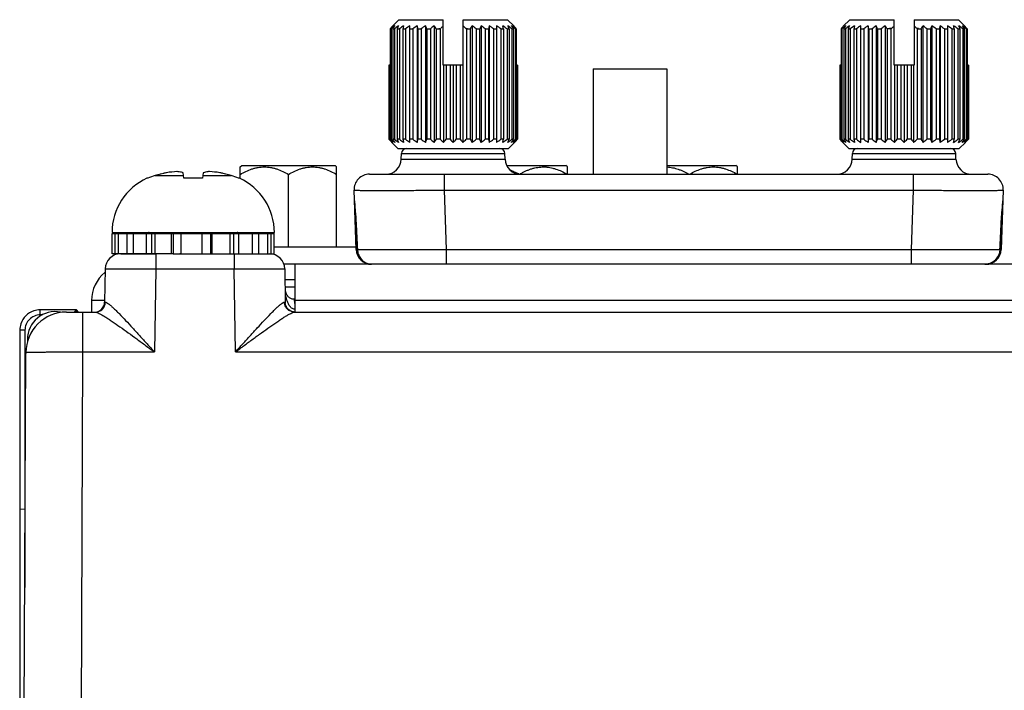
# Model space of a CAD drawing. Header units: inches. Extents: x 0 to 34, y 0 to 22.
# Tile 135 of 137: x 29.5 to 31.4, y 11.9 to 13.2. Entities that reach past the tile are written whole.
import ezdxf

# ---------------------------------------------------------------- set-up
doc = ezdxf.new("R2010")
doc.units = ezdxf.units.IN
doc.header["$LTSCALE"] = 1.87
doc.header["$MEASUREMENT"] = 0
doc.layers.get('0').update_dxf_attribs({"linetype": 'CONTINUOUS'})
doc.layers.add('02___PRT_ALL_AXES', color=7, linetype='CONTINUOUS')

msp = doc.modelspace()

# ---------------------------------------------------------------- linework, layer by layer
at = {"color": 7, "linetype": 'CONTINUOUS'}
for p, q in [((30.2395, 13.2296), (30.2269, 13.2171)), ((30.2395, 13.2296), (30.3254, 13.2296)), ((30.3254, 13.1416), (30.3254, 13.2296)), ((30.3644, 13.1416), (30.3644, 13.2296)), ((30.3644, 13.2296), (30.4503, 13.2296)), ((30.463, 13.2171), (30.4503, 13.2296)), ((31.1145, 13.2296), (31.1019, 13.2171)), ((31.1145, 13.2296), (31.2004, 13.2296)), ((31.2004, 13.1416), (31.2004, 13.2296)), ((31.2394, 13.2296), (31.2394, 13.1416)), ((31.2394, 13.2296), (31.3253, 13.2296)), ((31.338, 13.2171), (31.3253, 13.2296)), ((30.2225, 13.2118), (30.2225, 12.9975)), ((30.2225, 13.2118), (30.2243, 13.2118)), ((30.2243, 13.2118), (30.2243, 12.9975)), ((30.228, 13.2118), (30.228, 12.9975)), ((30.228, 13.2118), (30.2309, 13.2118)), ((30.2309, 13.2118), (30.2309, 12.9975)), ((30.2364, 13.2118), (30.2364, 12.9975)), ((30.2364, 13.2118), (30.2404, 13.2118)), ((30.2404, 13.2118), (30.2404, 12.9975)), ((30.2474, 13.2118), (30.2474, 12.9975)), ((30.2474, 13.2118), (30.2524, 13.2118)), ((30.2524, 13.2118), (30.2524, 12.9975)), ((30.2609, 12.9913), (30.2609, 13.2179)), ((30.2609, 13.2118), (30.2667, 13.2118)), ((30.2667, 13.2118), (30.2667, 12.9975)), ((30.275, 13.2179), (30.275, 12.9913)), ((30.2764, 13.2118), (30.2764, 12.9975)), ((30.2764, 13.2118), (30.2829, 13.2118)), ((30.2829, 13.2118), (30.2829, 12.9975)), ((30.2909, 13.2179), (30.2909, 12.9913)), ((30.2936, 13.2118), (30.2936, 12.9975)), ((30.2936, 13.2118), (30.3006, 13.2118)), ((30.3006, 13.2118), (30.3006, 12.9975)), ((30.3082, 13.2179), (30.3082, 12.9913)), ((30.312, 13.2118), (30.312, 12.9975)), ((30.312, 13.2118), (30.3194, 13.2118)), ((30.3169, 13.2128), (30.3205, 13.2128)), ((30.3169, 13.2128), (30.3169, 13.2118)), ((30.3194, 13.2118), (30.3194, 12.9975)), ((30.3693, 13.2128), (30.3729, 13.2128)), ((30.3704, 13.2118), (30.3704, 12.9975)), ((30.3704, 13.2118), (30.3778, 13.2118)), ((30.3729, 13.2118), (30.3729, 13.2128)), ((30.3778, 13.2118), (30.3778, 12.9975)), ((30.3816, 13.2179), (30.3816, 12.9913)), ((30.3892, 13.2118), (30.3892, 12.9975)), ((30.3892, 13.2118), (30.3962, 13.2118)), ((30.3962, 13.2118), (30.3962, 12.9975)), ((30.3989, 13.2179), (30.3989, 12.9913)), ((30.4069, 13.2118), (30.4069, 12.9975)), ((30.4069, 13.2118), (30.4134, 13.2118)), ((30.4134, 13.2118), (30.4134, 12.9975)), ((30.4148, 13.2179), (30.4148, 12.9913)), ((30.4231, 13.2118), (30.4231, 12.9975)), ((30.4231, 13.2118), (30.4289, 13.2118)), ((30.4289, 13.2179), (30.4289, 12.9913)), ((30.4374, 13.2118), (30.4374, 12.9975)), ((30.4374, 13.2118), (30.4424, 13.2118)), ((30.4424, 13.2118), (30.4424, 12.9975)), ((30.4494, 13.2118), (30.4494, 12.9975)), ((30.4494, 13.2118), (30.4534, 13.2118)), ((30.4534, 13.2118), (30.4534, 12.9975)), ((30.4589, 13.2118), (30.4589, 12.9975)), ((30.4589, 13.2118), (30.4618, 13.2118)), ((30.4618, 13.2118), (30.4618, 12.9975)), ((30.4655, 13.2118), (30.4655, 12.9975)), ((30.4655, 13.2118), (30.4673, 13.2118)), ((30.4673, 13.2118), (30.4673, 12.9975)), ((31.0975, 13.2118), (31.0975, 12.9975)), ((31.0975, 13.2118), (31.0993, 13.2118)), ((31.0993, 13.2118), (31.0993, 12.9975)), ((31.103, 13.2118), (31.103, 12.9975)), ((31.103, 13.2118), (31.1059, 13.2118)), ((31.1059, 13.2118), (31.1059, 12.9975)), ((31.1114, 13.2118), (31.1114, 12.9975)), ((31.1114, 13.2118), (31.1154, 13.2118)), ((31.1154, 13.2118), (31.1154, 12.9975)), ((31.1224, 13.2118), (31.1224, 12.9975)), ((31.1224, 13.2118), (31.1274, 13.2118)), ((31.1274, 13.2118), (31.1274, 12.9975)), ((31.1359, 12.9913), (31.1359, 13.2179)), ((31.1359, 13.2118), (31.1417, 13.2118)), ((31.1417, 13.2118), (31.1417, 12.9975)), ((31.15, 13.2179), (31.15, 12.9913)), ((31.1514, 13.2118), (31.1514, 12.9975)), ((31.1514, 13.2118), (31.1579, 13.2118)), ((31.1579, 13.2118), (31.1579, 12.9975)), ((31.1659, 13.2179), (31.1659, 12.9913)), ((31.1686, 13.2118), (31.1686, 12.9975)), ((31.1686, 13.2118), (31.1756, 13.2118)), ((31.1756, 13.2118), (31.1756, 12.9975)), ((31.1832, 13.2179), (31.1832, 12.9913)), ((31.187, 13.2118), (31.187, 12.9975)), ((31.1944, 13.2118), (31.187, 13.2118)), ((31.1955, 13.2128), (31.1919, 13.2128)), ((31.1919, 13.2128), (31.1919, 13.2118)), ((31.1944, 13.2118), (31.1944, 12.9975)), ((31.2479, 13.2128), (31.2443, 13.2128)), ((31.2454, 13.2118), (31.2454, 12.9975)), ((31.2454, 13.2118), (31.2528, 13.2118)), ((31.2479, 13.2118), (31.2479, 13.2128)), ((31.2528, 13.2118), (31.2528, 12.9975)), ((31.2566, 13.2179), (31.2566, 12.9913)), ((31.2642, 13.2118), (31.2642, 12.9975)), ((31.2642, 13.2118), (31.2712, 13.2118)), ((31.2712, 13.2118), (31.2712, 12.9975)), ((31.2739, 13.2179), (31.2739, 12.9913)), ((31.2819, 13.2118), (31.2819, 12.9975)), ((31.2819, 13.2118), (31.2884, 13.2118)), ((31.2884, 13.2118), (31.2884, 12.9975)), ((31.2898, 13.2179), (31.2898, 12.9913)), ((31.2981, 13.2118), (31.2981, 12.9975)), ((31.2981, 13.2118), (31.3039, 13.2118)), ((31.3039, 13.2179), (31.3039, 12.9913)), ((31.3124, 13.2118), (31.3124, 12.9975)), ((31.3124, 13.2118), (31.3174, 13.2118)), ((31.3174, 13.2118), (31.3174, 12.9975)), ((31.3244, 13.2118), (31.3244, 12.9975)), ((31.3244, 13.2118), (31.3284, 13.2118)), ((31.3284, 13.2118), (31.3284, 12.9975)), ((31.3339, 13.2118), (31.3339, 12.9975)), ((31.3339, 13.2118), (31.3368, 13.2118)), ((31.3368, 13.2118), (31.3368, 12.9975)), ((31.3405, 13.2118), (31.3405, 12.9975)), ((31.3405, 13.2118), (31.3423, 13.2118)), ((31.3423, 13.2118), (31.3423, 12.9975)), ((30.22, 13.1416), (30.22, 12.9975)), ((30.2225, 13.1416), (30.22, 13.1416)), ((30.2206, 13.1416), (30.2206, 12.9975)), ((30.3644, 13.1416), (30.3254, 13.1416)), ((30.3263, 13.1416), (30.3263, 12.9913)), ((30.3313, 13.1416), (30.3313, 12.9975)), ((30.3389, 13.1416), (30.3389, 12.9975)), ((30.3449, 13.1416), (30.3449, 12.9913)), ((30.3509, 13.1416), (30.3509, 12.9975)), ((30.3585, 13.1416), (30.3585, 12.9975)), ((30.3635, 13.1416), (30.3635, 12.9913)), ((30.4698, 13.1416), (30.4673, 13.1416)), ((30.4692, 13.1416), (30.4692, 12.9975)), ((30.4698, 13.1416), (30.4698, 12.9975)), ((30.6166, 13.1345), (30.6166, 12.9296)), ((30.6166, 13.1345), (30.7596, 13.1345)), ((30.7596, 13.1345), (30.7596, 12.9296)), ((31.095, 13.1416), (31.095, 12.9975)), ((31.0975, 13.1416), (31.095, 13.1416)), ((31.0956, 13.1416), (31.0956, 12.9975)), ((31.2394, 13.1416), (31.2004, 13.1416)), ((31.2013, 13.1416), (31.2013, 12.9913)), ((31.2063, 13.1416), (31.2063, 12.9975)), ((31.2139, 13.1416), (31.2139, 12.9975)), ((31.2199, 13.1416), (31.2199, 12.9913)), ((31.2259, 13.1416), (31.2259, 12.9975)), ((31.2335, 13.1416), (31.2335, 12.9975)), ((31.2385, 13.1416), (31.2385, 12.9913)), ((31.3448, 13.1416), (31.3423, 13.1416)), ((31.3442, 13.1416), (31.3442, 12.9975)), ((31.3448, 13.1416), (31.3448, 12.9975)), ((30.2206, 12.9975), (30.22, 12.9975)), ((30.2243, 12.9975), (30.2225, 12.9975)), ((30.2309, 12.9975), (30.228, 12.9975)), ((30.2404, 12.9975), (30.2364, 12.9975)), ((30.2524, 12.9975), (30.2474, 12.9975)), ((30.2667, 12.9975), (30.2609, 12.9975)), ((30.2829, 12.9975), (30.2764, 12.9975)), ((30.3006, 12.9975), (30.2936, 12.9975)), ((30.3194, 12.9975), (30.312, 12.9975)), ((30.3389, 12.9975), (30.3313, 12.9975)), ((30.3585, 12.9975), (30.3509, 12.9975)), ((30.3778, 12.9975), (30.3704, 12.9975)), ((30.3962, 12.9975), (30.3892, 12.9975)), ((30.4134, 12.9975), (30.4069, 12.9975)), ((30.4289, 12.9975), (30.4231, 12.9975)), ((30.4424, 12.9975), (30.4374, 12.9975)), ((30.4534, 12.9975), (30.4494, 12.9975)), ((30.4618, 12.9975), (30.4589, 12.9975)), ((30.4673, 12.9975), (30.4655, 12.9975)), ((30.4698, 12.9975), (30.4692, 12.9975)), ((31.0956, 12.9975), (31.095, 12.9975)), ((31.0993, 12.9975), (31.0975, 12.9975)), ((31.1059, 12.9975), (31.103, 12.9975)), ((31.1154, 12.9975), (31.1114, 12.9975)), ((31.1274, 12.9975), (31.1224, 12.9975)), ((31.1417, 12.9975), (31.1359, 12.9975)), ((31.1579, 12.9975), (31.1514, 12.9975)), ((31.1756, 12.9975), (31.1686, 12.9975)), ((31.1944, 12.9975), (31.187, 12.9975)), ((31.2139, 12.9975), (31.2063, 12.9975)), ((31.2335, 12.9975), (31.2259, 12.9975)), ((31.2528, 12.9975), (31.2454, 12.9975)), ((31.2712, 12.9975), (31.2642, 12.9975)), ((31.2884, 12.9975), (31.2819, 12.9975)), ((31.3039, 12.9975), (31.2981, 12.9975)), ((31.3174, 12.9975), (31.3124, 12.9975)), ((31.3284, 12.9975), (31.3244, 12.9975)), ((31.3368, 12.9975), (31.3339, 12.9975)), ((31.3423, 12.9975), (31.3405, 12.9975)), ((31.3448, 12.9975), (31.3442, 12.9975)), ((30.2377, 12.9796), (30.226, 12.9913)), ((30.2377, 12.9796), (30.4521, 12.9796)), ((30.4521, 12.9796), (30.4638, 12.9913)), ((31.1127, 12.9796), (31.101, 12.9913)), ((31.1127, 12.9796), (31.3271, 12.9796)), ((31.3271, 12.9796), (31.3388, 12.9913)), ((30.2442, 12.9586), (30.2446, 12.97)), ((30.2442, 12.9586), (30.4456, 12.9586)), ((30.2446, 12.97), (30.4452, 12.97)), ((30.4456, 12.9586), (30.4452, 12.97)), ((31.1192, 12.9586), (31.1196, 12.97)), ((31.1192, 12.9586), (31.3206, 12.9586)), ((31.1196, 12.97), (31.3202, 12.97)), ((31.3206, 12.9586), (31.3202, 12.97)), ((29.9316, 12.9437), (29.9345, 12.9466)), ((29.9316, 12.921), (29.9316, 12.9437)), ((29.9345, 12.9466), (30.1157, 12.9466)), ((30.1186, 12.9437), (30.1157, 12.9466)), ((30.1186, 12.7885), (30.1186, 12.9437)), ((30.4488, 12.9466), (30.5637, 12.9466)), ((30.5666, 12.9437), (30.5637, 12.9466)), ((30.5666, 12.9296), (30.5666, 12.9437)), ((30.7596, 12.9466), (30.8937, 12.9466)), ((30.8966, 12.9437), (30.8937, 12.9466)), ((30.8966, 12.9296), (30.8966, 12.9437)), ((29.7524, 12.9218), (29.7505, 12.9218)), ((29.7663, 12.9269), (29.8215, 12.9269)), ((29.822, 12.9218), (29.8209, 12.9325)), ((29.8585, 12.9218), (29.822, 12.9218)), ((29.8597, 12.9325), (29.8585, 12.9218)), ((29.8591, 12.9269), (29.9142, 12.9269)), ((29.9301, 12.9218), (29.9282, 12.9218)), ((30.0251, 12.7885), (30.0251, 12.9293)), ((30.1824, 12.9296), (31.3824, 12.9296)), ((30.3273, 12.9296), (30.3273, 12.8986)), ((30.4737, 12.9296), (30.4741, 12.9298)), ((31.2375, 12.9296), (31.2375, 12.8986)), ((30.1564, 12.7836), (30.1524, 12.8986)), ((30.3273, 12.8986), (30.3313, 12.7836)), ((30.3273, 12.8986), (31.2375, 12.8986)), ((31.2375, 12.8986), (31.2335, 12.7836)), ((31.4124, 12.8986), (31.4084, 12.7836)), ((30.1546, 12.8357), (30.156, 12.8354)), ((30.1564, 12.8355), (30.1561, 12.8354)), ((31.4084, 12.8355), (31.4087, 12.8354)), ((31.4102, 12.8357), (31.4088, 12.8354)), ((29.6828, 12.8165), (29.9978, 12.8165)), ((29.683, 12.7751), (29.683, 12.8145)), ((29.8172, 12.8145), (29.9975, 12.8145)), ((29.8579, 12.7751), (29.8579, 12.8145)), ((29.8739, 12.8145), (29.8739, 12.7751)), ((29.8773, 12.7751), (29.8773, 12.8145)), ((29.9121, 12.7751), (29.9121, 12.8145)), ((29.9189, 12.7751), (29.9189, 12.8145)), ((29.929, 12.7751), (29.929, 12.8145)), ((29.9316, 12.8145), (29.9316, 12.8165)), ((29.9555, 12.7751), (29.9555, 12.8145)), ((29.968, 12.7751), (29.968, 12.8145)), ((29.9852, 12.7751), (29.9852, 12.8145)), ((29.9917, 12.7751), (29.9917, 12.8145)), ((29.9975, 12.7751), (29.9975, 12.8145)), ((29.9975, 12.7885), (30.1564, 12.7885)), ((30.1564, 12.7836), (30.1583, 12.7833)), ((30.1577, 12.7999), (30.1585, 12.7832)), ((30.3313, 12.7836), (30.3313, 12.7546)), ((30.3313, 12.7836), (31.2335, 12.7836)), ((31.2335, 12.7836), (31.2335, 12.7546)), ((31.4084, 12.7836), (31.4065, 12.7833)), ((29.6996, 12.7751), (29.7666, 12.7751)), ((29.7678, 12.7751), (29.7678, 12.7456)), ((29.8015, 12.7751), (29.9975, 12.7751)), ((29.9196, 12.7751), (29.9196, 12.7456)), ((30.159, 12.7834), (30.1585, 12.7832)), ((31.4059, 12.7834), (31.4063, 12.7832)), ((29.6694, 12.7456), (29.6683, 12.6812)), ((29.7678, 12.7456), (29.765, 12.5845)), ((29.7678, 12.7456), (29.9196, 12.7456)), ((29.9224, 12.5845), (29.9196, 12.7456)), ((30.018, 12.7456), (30.0191, 12.68)), ((30.1864, 12.7546), (30.1864, 12.7549)), ((31.3784, 12.7549), (31.3784, 12.7546)), ((30.0381, 12.7104), (30.0186, 12.7104)), ((30.02, 12.6991), (30.0187, 12.7008)), ((30.0209, 12.6972), (30.02, 12.6991)), ((30.0209, 12.6972), (30.0209, 12.6972)), ((29.6683, 12.6812), (29.6699, 12.6811)), ((30.0175, 12.6811), (30.0186, 12.6812)), ((30.0381, 12.6867), (30.0364, 12.6867)), ((30.0366, 12.6865), (30.0364, 12.6867)), ((29.5433, 12.6564), (29.5433, 12.6662)), ((29.6141, 12.6662), (29.5433, 12.6662)), ((29.5485, 12.6564), (29.5433, 12.6564)), ((29.5943, 12.6619), (29.6505, 12.6619)), ((29.6098, 12.6619), (29.6141, 12.6662)), ((29.6141, 12.6619), (29.6141, 12.6662)), ((29.6174, 12.6619), (29.6141, 12.6662)), ((29.6258, 12.6619), (29.6258, 12.5845)), ((30.0368, 12.6619), (32.8818, 12.6619)), ((29.5039, 12.6269), (29.5039, 12.2797)), ((29.5138, 12.6269), (29.5039, 12.6269)), ((29.5138, 12.6269), (29.5138, 12.2789)), ((29.5186, 12.6088), (29.5186, 12.6042)), ((29.52, 12.6088), (29.5186, 12.6088)), ((29.5036, 9.8291), (29.5156, 12.5835)), ((29.6258, 12.5845), (29.6213, 11.5476)), ((29.6258, 12.5845), (29.765, 12.5845)), ((29.9224, 12.5845), (32.8503, 12.5845)), ((29.5039, 12.2797), (29.5138, 12.2789)), ((29.504, 12.2797), (29.504, 9.932)), ((29.5136, 12.2789), (29.5136, 12.1274))]:
    msp.add_line(p, q, dxfattribs=at)
for points in [[(30.1531, 12.8776), (30.1537, 12.8679), (30.1548, 12.8555), (30.1556, 12.8444), (30.1561, 12.8354)], [(31.4087, 12.8354), (31.4092, 12.8441), (31.41, 12.8552), (31.4111, 12.8676), (31.4117, 12.8777)], [(30.1561, 12.8354), (30.1569, 12.8188), (30.1577, 12.7999)], [(31.4063, 12.7832), (31.4071, 12.7997), (31.4079, 12.8186), (31.4087, 12.8354)], [(30.0216, 12.6961), (30.0213, 12.6966), (30.0209, 12.6972)], [(30.0364, 12.6867), (30.0344, 12.6868), (30.0326, 12.6871), (30.031, 12.6876), (30.0295, 12.6882), (30.0282, 12.6889), (30.027, 12.6897), (30.0259, 12.6906), (30.0249, 12.6916), (30.0239, 12.6927), (30.023, 12.6939), (30.0221, 12.6952), (30.0216, 12.6961)], [(30.0367, 12.6619), (30.0337, 12.6624), (30.0307, 12.6634), (30.0281, 12.6647), (30.0257, 12.6664), (30.0238, 12.6683), (30.0222, 12.6703), (30.0211, 12.6724), (30.0202, 12.6743), (30.0196, 12.6762), (30.0193, 12.6778), (30.0191, 12.6792), (30.0191, 12.68)]]:
    msp.add_lwpolyline(points, dxfattribs=at)
for centre, radius, start, end in [((30.5087, 12.9846), 0.3653, 140.4782, 141.5574), ((30.4979, 12.8828), 0.4279, 128.4472, 129.7517), ((30.5347, 13.0238), 0.3597, 147.3355, 148.4905), ((30.5091, 12.8548), 0.4525, 126.6417, 127.926), ((30.6182, 13.0525), 0.4137, 156.4262, 157.3514), ((30.5261, 12.8308), 0.4762, 125.6204, 126.8708), ((30.9144, 13.0709), 0.6817, 167.5448, 168.0731), ((30.5392, 12.8246), 0.4819, 125.285, 126.5306), ((30.5524, 12.8308), 0.4762, 125.6204, 126.8708), ((29.6094, 13.0709), 0.6817, 11.9269, 12.4552), ((30.561, 12.8548), 0.4525, 126.6417, 127.926), ((29.9118, 13.0525), 0.4137, 22.6486, 23.5738), ((30.5742, 12.8828), 0.4279, 128.4472, 129.7517), ((30.0053, 13.0238), 0.3597, 31.5095, 32.6645), ((30.6189, 12.8845), 0.4436, 132.2698, 132.4621), ((30.5859, 12.9211), 0.3943, 131.3447, 132.2918), ((30.0954, 12.9115), 0.4072, 47.7232, 48.6404), ((30.0709, 12.8845), 0.4436, 47.5379, 47.7302), ((30.672, 13.0315), 0.3451, 147.3109, 148.515), ((30.1062, 12.8712), 0.4428, 50.2703, 51.5308), ((30.7615, 13.0595), 0.3957, 156.4051, 157.3725), ((30.1194, 12.8425), 0.468, 52.0953, 53.3371), ((31.0498, 13.0775), 0.6503, 167.5321, 168.0859), ((30.1374, 12.8308), 0.4762, 53.1292, 54.3796), ((30.1506, 12.8246), 0.4819, 53.4694, 54.715), ((30.1637, 12.8308), 0.4762, 53.1292, 54.3796), ((29.8061, 13.0775), 0.6503, 11.9141, 12.4679), ((30.1714, 12.8425), 0.468, 52.0953, 53.3371), ((30.0882, 13.0595), 0.3957, 22.6275, 23.5949), ((30.1825, 12.8712), 0.4428, 50.2703, 51.5308), ((30.1675, 13.0315), 0.3451, 31.485, 32.6891), ((30.1905, 12.9922), 0.3532, 38.4242, 39.5403), ((31.3837, 12.9846), 0.3653, 140.4782, 141.5574), ((31.3729, 12.8828), 0.4279, 128.4472, 129.7517), ((31.4097, 13.0238), 0.3597, 147.3355, 148.4905), ((31.3841, 12.8548), 0.4525, 126.6417, 127.926), ((31.4932, 13.0525), 0.4137, 156.4262, 157.3514), ((31.4011, 12.8308), 0.4762, 125.6204, 126.8708), ((31.7894, 13.0709), 0.6817, 167.5448, 168.0731), ((31.4142, 12.8246), 0.4819, 125.285, 126.5306), ((31.4274, 12.8308), 0.4762, 125.6204, 126.8708), ((30.4844, 13.0709), 0.6817, 11.9269, 12.4552), ((31.436, 12.8548), 0.4525, 126.6417, 127.926), ((30.7868, 13.0525), 0.4137, 22.6486, 23.5738), ((31.4492, 12.8828), 0.4279, 128.4472, 129.7517), ((30.8803, 13.0238), 0.3597, 31.5095, 32.6645), ((31.4939, 12.8845), 0.4436, 132.2698, 132.4621), ((31.4609, 12.9211), 0.3943, 131.3447, 132.2918), ((30.9704, 12.9115), 0.4072, 47.7232, 48.6404), ((30.9459, 12.8845), 0.4436, 47.5379, 47.7302), ((31.547, 13.0315), 0.3451, 147.3109, 148.515), ((30.9812, 12.8712), 0.4428, 50.2703, 51.5308), ((31.6365, 13.0595), 0.3957, 156.4051, 157.3725), ((30.9944, 12.8425), 0.468, 52.0953, 53.3371), ((31.9248, 13.0775), 0.6503, 167.5321, 168.0859), ((31.0124, 12.8308), 0.4762, 53.1292, 54.3796), ((31.0256, 12.8246), 0.4819, 53.4694, 54.715), ((30.6811, 13.0775), 0.6503, 11.9141, 12.4679), ((31.0387, 12.8308), 0.4762, 53.1292, 54.3796), ((31.0464, 12.8425), 0.468, 52.0953, 53.3371), ((30.9632, 13.0595), 0.3957, 22.6275, 23.5949), ((31.0575, 12.8712), 0.4428, 50.2703, 51.5308), ((31.0425, 13.0315), 0.3451, 31.485, 32.6891), ((31.0655, 12.9922), 0.3532, 38.4242, 39.5403), ((30.517, 13.2811), 0.4106, 223.688, 223.9282), ((30.4993, 13.3018), 0.4126, 227.5312, 228.8104), ((30.4822, 13.2474), 0.3622, 223.9056, 224.9918), ((30.4943, 13.2129), 0.3468, 218.4146, 219.722), ((30.4797, 13.2448), 0.3586, 224.3164, 224.9906), ((30.5073, 13.338), 0.4428, 230.2703, 231.5308), ((30.5223, 13.1777), 0.3451, 211.485, 212.6891), ((30.5184, 13.3667), 0.468, 232.0953, 233.3371), ((30.6016, 13.1497), 0.3957, 202.6275, 203.5949), ((30.5261, 13.3784), 0.4762, 233.1292, 234.3796), ((30.8837, 13.1317), 0.6503, 191.9141, 192.4679), ((30.5392, 13.3847), 0.4819, 233.4694, 234.715), ((30.5524, 13.3784), 0.4762, 233.1292, 234.3796), ((29.64, 13.1317), 0.6503, 347.5321, 348.0859), ((30.5704, 13.3667), 0.468, 232.0953, 233.3371), ((29.9284, 13.1497), 0.3957, 336.4051, 337.3725), ((30.5836, 13.338), 0.4428, 230.2703, 231.5308), ((30.0178, 13.1777), 0.3451, 327.3109, 328.515), ((30.5981, 13.3018), 0.4126, 227.5312, 228.8104), ((30.0596, 13.2129), 0.3468, 320.278, 321.5854), ((30.6157, 13.2618), 0.3827, 223.6774, 224.9631), ((30.084, 13.2521), 0.3688, 315.0127, 316.3468), ((30.641, 13.2216), 0.3606, 218.4396, 219.697), ((30.1013, 13.2911), 0.3983, 311.1666, 312.4919), ((30.6845, 13.1855), 0.3597, 211.5095, 212.6645), ((30.1156, 13.3264), 0.4279, 308.4472, 309.7517), ((30.778, 13.1568), 0.4137, 202.6486, 203.5738), ((30.1288, 13.3544), 0.4525, 306.6417, 307.926), ((31.0804, 13.1383), 0.6817, 191.9269, 192.4552), ((30.1374, 13.3784), 0.4762, 305.6204, 306.8708), ((30.1506, 13.3847), 0.4819, 305.285, 306.5306), ((29.7754, 13.1383), 0.6817, 347.5448, 348.0731), ((30.1637, 13.3784), 0.4762, 305.6204, 306.8708), ((30.1807, 13.3544), 0.4525, 306.6417, 307.926), ((30.0716, 13.1568), 0.4137, 336.4262, 337.3514), ((30.1919, 13.3264), 0.4279, 308.4472, 309.7517), ((30.1551, 13.1855), 0.3597, 327.3355, 328.4905), ((30.1848, 13.2216), 0.3606, 320.303, 321.5604), ((30.2001, 13.2911), 0.3983, 311.1666, 312.4919), ((30.1998, 13.2551), 0.3732, 315.0242, 316.0785), ((30.2148, 13.2402), 0.352, 315.0032, 315.6898), ((30.1728, 13.2811), 0.4106, 316.0718, 316.312), ((31.392, 13.2811), 0.4106, 223.688, 223.9282), ((31.3743, 13.3018), 0.4126, 227.5312, 228.8104), ((31.3572, 13.2474), 0.3622, 223.9056, 224.9918), ((31.3693, 13.2129), 0.3468, 218.4146, 219.722), ((31.3547, 13.2448), 0.3586, 224.3164, 224.9906), ((31.3823, 13.338), 0.4428, 230.2703, 231.5308), ((31.3973, 13.1777), 0.3451, 211.485, 212.6891), ((31.3934, 13.3667), 0.468, 232.0953, 233.3371), ((31.4766, 13.1497), 0.3957, 202.6275, 203.5949), ((31.4011, 13.3784), 0.4762, 233.1292, 234.3796), ((31.7587, 13.1317), 0.6503, 191.9141, 192.4679), ((31.4142, 13.3847), 0.4819, 233.4694, 234.715), ((31.4274, 13.3784), 0.4762, 233.1292, 234.3796), ((30.515, 13.1317), 0.6503, 347.5321, 348.0859), ((31.4454, 13.3667), 0.468, 232.0953, 233.3371), ((30.8034, 13.1497), 0.3957, 336.4051, 337.3725), ((31.4586, 13.338), 0.4428, 230.2703, 231.5308), ((30.8928, 13.1777), 0.3451, 327.3109, 328.515), ((31.4731, 13.3018), 0.4126, 227.5312, 228.8104), ((30.9346, 13.2129), 0.3468, 320.278, 321.5854), ((31.4907, 13.2618), 0.3827, 223.6774, 224.9631), ((30.959, 13.2521), 0.3688, 315.0127, 316.3468), ((31.516, 13.2216), 0.3606, 218.4396, 219.697), ((30.9763, 13.2911), 0.3983, 311.1666, 312.4919), ((31.5595, 13.1855), 0.3597, 211.5095, 212.6645), ((30.9906, 13.3264), 0.4279, 308.4472, 309.7517), ((31.653, 13.1568), 0.4137, 202.6486, 203.5738), ((31.0038, 13.3544), 0.4525, 306.6417, 307.926), ((31.9554, 13.1383), 0.6817, 191.9269, 192.4552), ((31.0124, 13.3784), 0.4762, 305.6204, 306.8708), ((31.0256, 13.3847), 0.4819, 305.285, 306.5306), ((30.6504, 13.1383), 0.6817, 347.5448, 348.0731), ((31.0387, 13.3784), 0.4762, 305.6204, 306.8708), ((30.9466, 13.1568), 0.4137, 336.4262, 337.3514), ((31.0557, 13.3544), 0.4525, 306.6417, 307.926), ((31.0301, 13.1855), 0.3597, 327.3355, 328.4905), ((31.0669, 13.3264), 0.4279, 308.4472, 309.7517), ((31.0598, 13.2216), 0.3606, 320.303, 321.5604), ((31.0751, 13.2911), 0.3983, 311.1666, 312.4919), ((31.0748, 13.2551), 0.3732, 315.0242, 316.0785), ((31.0898, 13.2402), 0.352, 315.0032, 315.6898), ((31.0478, 13.2811), 0.4106, 316.0718, 316.312), ((30.2546, 12.9696), 0.01, 90, 178), ((30.4352, 12.9696), 0.01, 2, 90), ((31.1296, 12.9696), 0.01, 90, 178), ((31.3102, 12.9696), 0.01, 2, 90), ((30.2142, 12.9596), 0.03, 270, 358), ((30.4756, 12.9596), 0.03, 182, 270), ((31.0892, 12.9596), 0.03, 270, 358), ((31.3506, 12.9596), 0.03, 182, 270), ((29.7985, 12.8165), 0.1157, 114.4946, 180), ((29.8008, 12.8121), 0.1199, 106.7057, 113.8165), ((29.8403, 12.6806), 0.2571, 101.5959, 106.7092), ((29.8402, 12.6808), 0.257, 103.8998, 104.7915), ((29.8403, 12.6807), 0.2571, 101.595, 103.09), ((29.8187, 12.7445), 0.1904, 92.9669, 99.1137), ((29.8619, 12.7448), 0.1901, 80.882, 87.0374), ((29.8403, 12.6806), 0.2571, 73.2908, 78.4041), ((29.8403, 12.6807), 0.2571, 76.9097, 78.405), ((29.8403, 12.6808), 0.257, 75.2081, 76.1068), ((29.8798, 12.8121), 0.1199, 66.1835, 73.2943), ((29.8821, 12.8165), 0.1157, 0, 65.5054), ((30.1824, 12.8996), 0.03, 90.0001, 182), ((30.3924, 12.7895), 0.1615, 60.2483, 60.663), ((30.5529, 12.7912), 0.1595, 119.1554, 119.6039), ((31.3824, 12.8996), 0.03, 358, 89.9999), ((53.9473, 13.9604), 23.8175, 182.70695, 182.83246), ((7.6175, 13.9604), 23.8175, 357.16754, 357.29305), ((29.7537, 12.8086), 0.00787, 48.3822, 90), ((29.9269, 12.8086), 0.00787, 90, 131.6178), ((30.1864, 12.7846), 0.03, 182, 270), ((31.3784, 12.7846), 0.03, 270, 358), ((29.6994, 12.7451), 0.03, 90, 179), ((29.988, 12.7451), 0.03, 1, 90), ((30.1885, 12.7846), 0.03, 182.6152, 187.1115), ((30.1885, 12.7846), 0.03, 187.127, 255.7465), ((31.3763, 12.7846), 0.03, 269.9989, 357.3721), ((30.1885, 12.7837), 0.0291, 252.2277, 254.0618), ((30.0383, 12.7064), 0.0197, 181, 207.8854), ((29.6486, 12.6815), 0.0197, 275.6614, 359), ((29.5433, 12.6269), 0.0394, 108.0188, 161.9826), ((29.5943, 12.5831), 0.0787, 90, 179.75), ((29.5726, 12.6088), 0.054, 79.3433, 180), ((29.5433, 12.6266), 0.0396, 90.0744, 107.9513), ((29.5435, 12.6268), 0.0396, 162.0395, 179.9173)]:
    msp.add_arc(centre, radius, start, end, dxfattribs=at)
msp.add_ellipse((29.6141, 12.6564), major_axis=(0, 0.00984), ratio=0.026186, start_param=-0.034907, end_param=0.02618, dxfattribs=at)
for points, knots in [([(29.9316, 12.9293), (29.9352, 12.9314), (29.9426, 12.9353), (29.9522, 12.9392), (29.9592, 12.9412), (29.9632, 12.9421), (29.9672, 12.9429), (29.9722, 12.9436), (29.9784, 12.9438), (29.9845, 12.9436), (29.9895, 12.9429), (29.9935, 12.9421), (29.9975, 12.9412), (30.0045, 12.9392), (30.0141, 12.9353), (30.0215, 12.9314), (30.0251, 12.9293)], [0, 0, 0, 0, 0.126749, 0.252211, 0.314495, 0.345533, 0.376513, 0.438313, 0.5, 0.561688, 0.623488, 0.654467, 0.685506, 0.747789, 0.873251, 1, 1, 1, 1]), ([(30.0251, 12.9293), (30.0287, 12.9314), (30.0361, 12.9353), (30.0457, 12.9392), (30.0527, 12.9412), (30.0567, 12.9421), (30.0607, 12.9429), (30.0657, 12.9436), (30.0719, 12.9438), (30.078, 12.9436), (30.083, 12.9429), (30.087, 12.9421), (30.091, 12.9412), (30.098, 12.9392), (30.1076, 12.9353), (30.115, 12.9314), (30.1186, 12.9293)], [0, 0, 0, 0, 0.126749, 0.252211, 0.314495, 0.345533, 0.376513, 0.438313, 0.5, 0.561688, 0.623488, 0.654467, 0.685506, 0.747789, 0.873251, 1, 1, 1, 1]), ([(30.4549, 12.9381), (30.4577, 12.937), (30.4634, 12.9346), (30.4688, 12.9317), (30.4715, 12.9302)], [0, 0, 0, 0, 0.498161, 1, 1, 1, 1]), ([(30.4752, 12.9305), (30.477, 12.9314), (30.4805, 12.9334), (30.486, 12.936), (30.4916, 12.9383), (30.4972, 12.9402), (30.503, 12.9418), (30.5088, 12.943), (30.5147, 12.9436), (30.5197, 12.9438), (30.5236, 12.9437), (30.5276, 12.9434), (30.5325, 12.9427), (30.5383, 12.9414), (30.546, 12.9392), (30.5553, 12.9354), (30.5625, 12.9316), (30.566, 12.9296)], [0, 0, 0, 0, 0.063466, 0.126635, 0.189489, 0.252025, 0.314267, 0.376255, 0.438057, 0.499769, 0.53063, 0.561507, 0.623353, 0.685403, 0.747724, 0.873236, 1, 1, 1, 1]), ([(30.7596, 12.9437), (30.7615, 12.9436), (30.7652, 12.9433), (30.7708, 12.9423), (30.7763, 12.941), (30.7817, 12.9393), (30.787, 12.9373), (30.794, 12.9342), (30.7991, 12.9315), (30.8025, 12.9296)], [0, 0, 0, 0, 0.123362, 0.247019, 0.371104, 0.495725, 0.62092, 0.746727, 1, 1, 1, 1]), ([(30.8037, 12.9296), (30.8073, 12.9317), (30.8146, 12.9355), (30.8241, 12.9393), (30.8309, 12.9413), (30.8349, 12.9422), (30.8388, 12.9429), (30.8438, 12.9436), (30.8499, 12.9438), (30.8559, 12.9436), (30.8609, 12.9429), (30.8648, 12.9422), (30.8688, 12.9413), (30.8756, 12.9393), (30.8851, 12.9355), (30.8924, 12.9317), (30.896, 12.9296)], [0, 0, 0, 0, 0.126724, 0.252173, 0.314458, 0.3455, 0.376484, 0.438297, 0.5, 0.561704, 0.623516, 0.6545, 0.685542, 0.747827, 0.873276, 1, 1, 1, 1]), ([(29.8209, 12.9325), (29.8199, 12.9328), (29.8159, 12.9338), (29.8119, 12.9344), (29.8089, 12.9347)], [0, 0, 0, 0, 0.253969, 1, 1, 1, 1]), ([(29.8717, 12.9347), (29.8707, 12.9346), (29.8667, 12.9341), (29.8627, 12.9333), (29.8597, 12.9325)], [0, 0, 0, 0, 0.246609, 1, 1, 1, 1]), ([(30.1524, 12.8986), (30.1524, 12.8986), (30.1524, 12.8985), (30.1524, 12.8985), (30.1525, 12.8985), (30.1526, 12.8985), (30.1527, 12.8985), (30.1529, 12.8985), (30.153, 12.8985), (30.1533, 12.8985), (30.1537, 12.8984), (30.1543, 12.8984), (30.155, 12.8984), (30.1558, 12.8984), (30.1567, 12.8984), (30.1577, 12.8983), (30.1588, 12.8983), (30.1604, 12.8983), (30.1627, 12.8983), (30.1658, 12.8982), (30.1693, 12.8982), (30.1732, 12.8982), (30.1774, 12.8982), (30.182, 12.8982), (30.1869, 12.8981), (30.1942, 12.8981), (30.204, 12.8981), (30.2167, 12.8981), (30.2304, 12.8982), (30.2451, 12.8982), (30.2606, 12.8982), (30.2767, 12.8983), (30.2933, 12.8984), (30.3102, 12.8985), (30.3216, 12.8985), (30.3273, 12.8986)], [0, 0, 0, 0, 0.000107, 0.000346, 0.000731, 0.001265, 0.001947, 0.002779, 0.003761, 0.004892, 0.007603, 0.01091, 0.014812, 0.019307, 0.024392, 0.030065, 0.03632, 0.043156, 0.058552, 0.076215, 0.096102, 0.118167, 0.142355, 0.16861, 0.196868, 0.227061, 0.292957, 0.365662, 0.444478, 0.528643, 0.617348, 0.709736, 0.804921, 0.901986, 1, 1, 1, 1]), ([(31.2375, 12.8986), (31.2433, 12.8985), (31.2546, 12.8985), (31.2715, 12.8984), (31.2881, 12.8983), (31.3042, 12.8982), (31.3197, 12.8982), (31.3344, 12.8982), (31.3481, 12.8981), (31.3608, 12.8981), (31.3706, 12.8981), (31.3779, 12.8981), (31.3828, 12.8982), (31.3874, 12.8982), (31.3917, 12.8982), (31.3955, 12.8982), (31.399, 12.8982), (31.4021, 12.8983), (31.4044, 12.8983), (31.4061, 12.8983), (31.4072, 12.8983), (31.4081, 12.8984), (31.409, 12.8984), (31.4098, 12.8984), (31.4105, 12.8984), (31.4111, 12.8984), (31.4115, 12.8985), (31.4118, 12.8985), (31.4119, 12.8985), (31.4121, 12.8985), (31.4122, 12.8985), (31.4123, 12.8985), (31.4124, 12.8985), (31.4124, 12.8985), (31.4124, 12.8986), (31.4124, 12.8986)], [0, 0, 0, 0, 0.098013, 0.195078, 0.290263, 0.382652, 0.471356, 0.555521, 0.634337, 0.707043, 0.772938, 0.803131, 0.831389, 0.857644, 0.881833, 0.903898, 0.923785, 0.941448, 0.956843, 0.963679, 0.969935, 0.975607, 0.980693, 0.985187, 0.98909, 0.992397, 0.995108, 0.996239, 0.997221, 0.998053, 0.998735, 0.999269, 0.999654, 0.999893, 1, 1, 1, 1]), ([(30.1531, 12.8776), (30.1532, 12.8763), (30.1533, 12.8735), (30.1537, 12.869), (30.1541, 12.8642), (30.1546, 12.859), (30.1552, 12.8535), (30.1558, 12.8456), (30.1562, 12.8396), (30.1564, 12.8355)], [0, 0, 0, 0, 0.095138, 0.200465, 0.315424, 0.439342, 0.571217, 0.70975, 1, 1, 1, 1]), ([(31.4084, 12.8355), (31.4086, 12.8396), (31.409, 12.8456), (31.4096, 12.8535), (31.4102, 12.859), (31.4107, 12.8642), (31.4111, 12.8691), (31.4115, 12.8735), (31.4116, 12.8763), (31.4117, 12.8776)], [0, 0, 0, 0, 0.290285, 0.42883, 0.56071, 0.684626, 0.799577, 0.904886, 1, 1, 1, 1]), ([(30.159, 12.7834), (30.16, 12.7834), (30.1626, 12.7833), (30.1672, 12.7833), (30.173, 12.7832), (30.18, 12.7832), (30.1882, 12.7832), (30.2012, 12.7831), (30.2198, 12.7831), (30.2445, 12.7832), (30.2719, 12.7833), (30.3012, 12.7834), (30.3211, 12.7835), (30.3313, 12.7836)], [0, 0, 0, 0, 0.018937, 0.045371, 0.0791, 0.119871, 0.167371, 0.221239, 0.346384, 0.491485, 0.652109, 0.823354, 1, 1, 1, 1]), ([(31.2335, 12.7836), (31.2437, 12.7835), (31.2637, 12.7834), (31.2929, 12.7833), (31.3203, 12.7832), (31.345, 12.7831), (31.3636, 12.7831), (31.3766, 12.7832), (31.3848, 12.7832), (31.3918, 12.7832), (31.3976, 12.7833), (31.4022, 12.7833), (31.4048, 12.7834), (31.4059, 12.7834)], [0, 0, 0, 0, 0.176646, 0.347891, 0.508515, 0.653616, 0.778761, 0.832629, 0.880129, 0.9209, 0.954629, 0.981063, 1, 1, 1, 1]), ([(30.159, 12.7834), (30.1591, 12.7804), (30.16, 12.7758), (30.1624, 12.7702), (30.1649, 12.7663), (30.1679, 12.7629), (30.1714, 12.76), (30.1753, 12.7576), (30.1781, 12.7565), (30.1796, 12.756)], [0, 0, 0, 0, 0.250769, 0.3763, 0.501566, 0.626575, 0.751296, 0.875744, 1, 1, 1, 1]), ([(31.4059, 12.7834), (31.4058, 12.7815), (31.4054, 12.7786), (31.4044, 12.775), (31.4033, 12.7723), (31.402, 12.7697), (31.4, 12.7665), (31.3969, 12.7628), (31.3925, 12.7593), (31.3883, 12.7571), (31.3847, 12.7558), (31.381, 12.7549), (31.3782, 12.7546), (31.3763, 12.7546)], [0, 0, 0, 0, 0.125765, 0.188774, 0.251694, 0.314523, 0.377271, 0.502383, 0.627137, 0.751576, 0.813788, 0.875968, 1, 1, 1, 1]), ([(29.6694, 12.7456), (29.6694, 12.7457), (29.6694, 12.7457), (29.6695, 12.7457), (29.6697, 12.7457), (29.67, 12.7457), (29.6705, 12.7457), (29.6714, 12.7457), (29.6724, 12.7458), (29.6737, 12.7458), (29.6752, 12.7458), (29.6777, 12.7458), (29.6813, 12.7458), (29.6862, 12.7459), (29.692, 12.7459), (29.6984, 12.7459), (29.7056, 12.7459), (29.7162, 12.7458), (29.7306, 12.7458), (29.7488, 12.7457), (29.7614, 12.7457), (29.7678, 12.7456)], [0, 0, 0, 0, 0.00033, 0.001244, 0.002756, 0.004866, 0.010882, 0.019277, 0.030035, 0.043128, 0.058525, 0.076191, 0.118148, 0.168598, 0.227053, 0.292952, 0.36566, 0.444477, 0.617349, 0.804926, 1, 1, 1, 1]), ([(29.9196, 12.7456), (29.926, 12.7457), (29.9385, 12.7457), (29.9567, 12.7458), (29.9711, 12.7458), (29.9818, 12.7459), (29.9889, 12.7459), (29.9954, 12.7459), (30.0011, 12.7459), (30.0061, 12.7458), (30.0097, 12.7458), (30.0121, 12.7458), (30.0137, 12.7458), (30.0149, 12.7458), (30.016, 12.7457), (30.0168, 12.7457), (30.0174, 12.7457), (30.0177, 12.7457), (30.0178, 12.7457), (30.0179, 12.7457), (30.018, 12.7457), (30.018, 12.7456)], [0, 0, 0, 0, 0.195074, 0.382651, 0.555523, 0.63434, 0.707048, 0.772947, 0.831402, 0.881852, 0.923809, 0.941475, 0.956872, 0.969965, 0.980723, 0.989118, 0.995134, 0.997244, 0.998756, 0.99967, 1, 1, 1, 1]), ([(30.0216, 12.6867), (30.0212, 12.6879), (30.0208, 12.6896), (30.0202, 12.6919), (30.0199, 12.6933), (30.0196, 12.6944), (30.0194, 12.6951), (30.0193, 12.6956), (30.0192, 12.6959), (30.0191, 12.696), (30.019, 12.6959), (30.0189, 12.6957), (30.0189, 12.6955), (30.0189, 12.695), (30.0189, 12.6944), (30.0189, 12.6939), (30.0189, 12.6937)], [0, 0, 0, 0, 0.301187, 0.448805, 0.591867, 0.659926, 0.723104, 0.775714, 0.793967, 0.803778, 0.811246, 0.82673, 0.848748, 0.875041, 0.934868, 1, 1, 1, 1]), ([(29.6505, 12.6619), (29.653, 12.6619), (29.6581, 12.6629), (29.6644, 12.6671), (29.6688, 12.6735), (29.6698, 12.6786), (29.6699, 12.6811)], [0, 0, 0, 0, 0.248098, 0.497305, 0.748084, 1, 1, 1, 1]), ([(29.6699, 12.6811), (29.6703, 12.6811), (29.6711, 12.6809), (29.6732, 12.68), (29.6763, 12.6778), (29.6805, 12.6743), (29.6854, 12.6699), (29.6908, 12.6646), (29.6989, 12.6565), (29.7095, 12.6453), (29.7228, 12.631), (29.7366, 12.6159), (29.7508, 12.6003), (29.7602, 12.5898), (29.765, 12.5845)], [0, 0, 0, 0, 0.008284, 0.019302, 0.049808, 0.090603, 0.139887, 0.195929, 0.257285, 0.391611, 0.536432, 0.68776, 0.842938, 1, 1, 1, 1]), ([(29.9224, 12.5845), (29.9271, 12.5898), (29.9366, 12.6003), (29.9507, 12.6159), (29.9645, 12.631), (29.9778, 12.6453), (29.9885, 12.6565), (29.9966, 12.6646), (30.002, 12.6699), (30.0069, 12.6743), (30.0111, 12.6778), (30.0142, 12.68), (30.0162, 12.6809), (30.0171, 12.6811), (30.0175, 12.6811)], [0, 0, 0, 0, 0.157062, 0.31224, 0.463568, 0.608389, 0.742715, 0.804071, 0.860113, 0.909397, 0.950192, 0.980698, 0.991716, 1, 1, 1, 1]), ([(30.0368, 12.6619), (30.0343, 12.6619), (30.0293, 12.6629), (30.0229, 12.6671), (30.0186, 12.6735), (30.0175, 12.6786), (30.0175, 12.6811)], [0, 0, 0, 0, 0.248098, 0.497305, 0.748084, 1, 1, 1, 1]), ([(30.0368, 12.6619), (30.0344, 12.6621), (30.0296, 12.6633), (30.0237, 12.6677), (30.0196, 12.6739), (30.0186, 12.6787), (30.0186, 12.6812)], [0, 0, 0, 0, 0.249427, 0.499198, 0.749436, 1, 1, 1, 1]), ([(30.0186, 12.6812), (30.0187, 12.6812), (30.0188, 12.6811), (30.019, 12.6808), (30.0191, 12.6805), (30.0191, 12.6802), (30.0191, 12.68)], [0, 0, 0, 0, 0.164845, 0.358081, 0.630465, 1, 1, 1, 1]), ([(30.0377, 12.6674), (30.0365, 12.6674), (30.0342, 12.6679), (30.0312, 12.6697), (30.0288, 12.672), (30.0261, 12.6756), (30.0236, 12.6805), (30.0222, 12.6847), (30.0216, 12.6867)], [0, 0, 0, 0, 0.131271, 0.259365, 0.384996, 0.509245, 0.755555, 1, 1, 1, 1]), ([(30.0375, 12.6788), (30.0374, 12.6798), (30.0373, 12.6815), (30.0371, 12.6837), (30.0369, 12.6853), (30.0367, 12.6862), (30.0366, 12.6865)], [0, 0, 0, 0, 0.364632, 0.65931, 0.873385, 1, 1, 1, 1]), ([(29.5433, 12.6564), (29.5395, 12.6564), (29.5317, 12.6549), (29.5219, 12.6483), (29.5153, 12.6385), (29.5138, 12.6307), (29.5138, 12.6269)], [0, 0, 0, 0, 0.250024, 0.499995, 0.749963, 1, 1, 1, 1]), ([(29.6505, 12.6619), (29.651, 12.6619), (29.652, 12.6617), (29.6545, 12.6609), (29.6583, 12.6592), (29.6635, 12.6563), (29.6694, 12.6527), (29.676, 12.6485), (29.6857, 12.642), (29.6985, 12.6331), (29.7145, 12.6216), (29.731, 12.6096), (29.7479, 12.5971), (29.7593, 12.5887), (29.765, 12.5845)], [0, 0, 0, 0, 0.00994, 0.022681, 0.056313, 0.099511, 0.150424, 0.207395, 0.269091, 0.402756, 0.545672, 0.694315, 0.846337, 1, 1, 1, 1]), ([(29.9224, 12.5845), (29.9281, 12.5887), (29.9394, 12.5971), (29.9563, 12.6096), (29.9729, 12.6216), (29.9888, 12.6331), (30.0017, 12.642), (30.0113, 12.6485), (30.0179, 12.6527), (30.0239, 12.6563), (30.0291, 12.6592), (30.0328, 12.6609), (30.0353, 12.6617), (30.0364, 12.6619), (30.0368, 12.6619)], [0, 0, 0, 0, 0.153663, 0.305685, 0.454328, 0.597244, 0.730909, 0.792605, 0.849576, 0.900489, 0.943687, 0.977319, 0.99006, 1, 1, 1, 1]), ([(29.5156, 12.5835), (29.5156, 12.5835), (29.5157, 12.5835), (29.5158, 12.5836), (29.5162, 12.5836), (29.5169, 12.5837), (29.5178, 12.5837), (29.519, 12.5838), (29.5204, 12.5838), (29.5221, 12.5839), (29.5249, 12.584), (29.5289, 12.5841), (29.5345, 12.5842), (29.5409, 12.5843), (29.5481, 12.5843), (29.5561, 12.5844), (29.5681, 12.5845), (29.5842, 12.5845), (29.6046, 12.5845), (29.6187, 12.5845), (29.6258, 12.5845)], [0, 0, 0, 0, 0.000429, 0.001383, 0.005043, 0.01108, 0.01949, 0.030256, 0.043355, 0.058757, 0.076423, 0.118379, 0.168822, 0.227266, 0.29315, 0.365839, 0.444635, 0.617459, 0.804982, 1, 1, 1, 1])]:
    msp.add_open_spline(points, degree=3, knots=knots, dxfattribs=at)
at = {"layer": '02___PRT_ALL_AXES', "color": 7, "linetype": 'CONTINUOUS'}
for p, q in [((29.683, 12.8145), (29.8172, 12.8145)), ((29.6888, 12.7751), (29.6888, 12.8145)), ((29.6954, 12.7751), (29.6954, 12.8145)), ((29.7119, 12.7751), (29.7119, 12.8145)), ((29.7243, 12.7751), (29.7243, 12.8145)), ((29.7498, 12.7751), (29.7498, 12.8145)), ((29.7601, 12.7751), (29.7601, 12.8145)), ((29.7666, 12.7751), (29.7666, 12.8145)), ((29.798, 12.7751), (29.798, 12.8145)), ((29.8021, 12.7751), (29.8021, 12.8145)), ((29.8172, 12.7751), (29.8172, 12.8145)), ((29.8015, 12.7751), (29.683, 12.7751)), ((29.8172, 12.7751), (29.8144, 12.7751)), ((30.0381, 12.7246), (30.0183, 12.7246)), ((29.6683, 12.6846), (29.6431, 12.6846))]:
    msp.add_line(p, q, dxfattribs=at)
at = {"layer": '02___PRT_ALL_AXES', "color": 3, "linetype": 'CONTINUOUS'}
for p, q in [((32.7631, 12.7546), (30.0164, 12.7546)), ((30.0381, 12.6619), (30.0381, 12.7546)), ((29.6431, 12.6846), (29.6431, 12.6619)), ((32.7631, 12.6846), (30.0381, 12.6846))]:
    msp.add_line(p, q, dxfattribs=at)
msp.add_arc((29.7131, 12.6846), 0.07, 128.9943, 180, dxfattribs=at)

doc.saveas('drawing.dxf')
